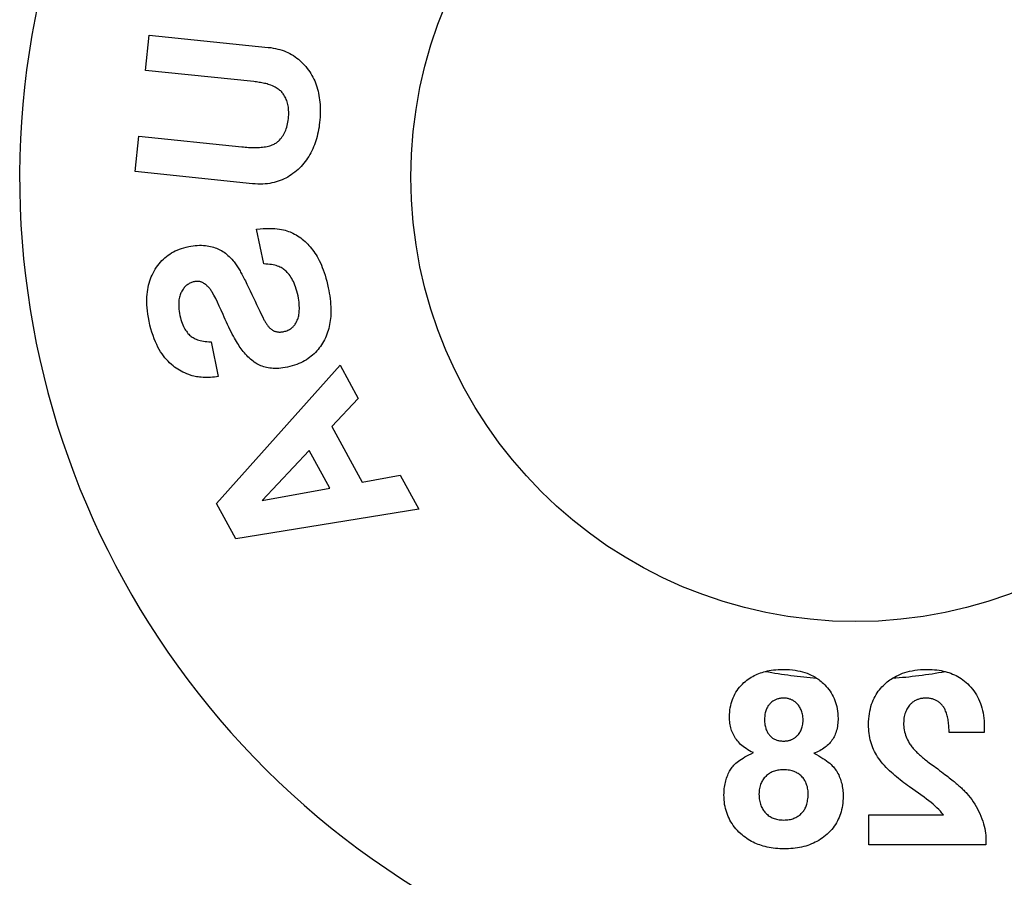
# Model space of a CAD drawing. Header units: inches. Extents: x 0 to 309, y 0 to 200.
# Tile 100 of 109: x 235.47 to 237.13, y 134.95 to 136.4. Entities that reach past the tile are written whole.
import ezdxf

# ---------------------------------------------------------------- set-up
doc = ezdxf.new("R2010")
doc.units = ezdxf.units.IN
doc.header["$LTSCALE"] = 17
doc.header["$MEASUREMENT"] = 0
doc.linetypes.add('HIDDEN', pattern=[0.2, 0.1, -0.1])
doc.layers.get('0').update_dxf_attribs({"linetype": 'CONTINUOUS'})
doc.layers.add('DEFAULT_2', color=8, linetype='HIDDEN')

msp = doc.modelspace()

# ---------------------------------------------------------------- linework, layer by layer
at = {"color": 7, "linetype": 'Continuous'}
msp.add_circle((236.8751, 136.1325), 0.75, dxfattribs=at)
msp.add_arc((236.8751, 136.1325), 1.41, 299.2655, 240.7345, dxfattribs=at)
at = {"layer": 'DEFAULT_2', "color": 8, "linetype": 'HIDDEN'}
for p, q in [((235.6774, 136.3125), (235.6836, 136.3722)), ((235.6836, 136.3722), (235.8845, 136.3514)), ((235.8598, 136.2936), (235.6774, 136.3125)), ((235.6598, 136.1418), (235.6659, 136.2016)), ((235.6659, 136.2016), (235.8401, 136.1835)), ((235.8579, 136.1213), (235.6598, 136.1418)), ((235.877, 135.9859), (235.8648, 136.0447)), ((235.8484, 135.9521), (235.8512, 135.9464)), ((235.8512, 135.9464), (235.854, 135.9405)), ((235.854, 135.9405), (235.8569, 135.9344)), ((235.8569, 135.9344), (235.8623, 135.9229)), ((235.8702, 135.9063), (235.8758, 135.8947)), ((235.7879, 135.8546), (235.8001, 135.7958)), ((235.7972, 135.582), (236.0058, 135.8151)), ((236.0058, 135.8151), (236.0363, 135.7592)), ((236.0363, 135.7592), (235.9917, 135.7115)), ((235.9917, 135.7115), (236.0428, 135.6179)), ((235.9536, 135.6711), (235.8743, 135.587)), ((235.9883, 135.6075), (235.9536, 135.6711)), ((236.0428, 135.6179), (236.1071, 135.6298)), ((236.1071, 135.6298), (236.1386, 135.5722)), ((235.8743, 135.587), (235.9883, 135.6075)), ((235.8297, 135.5224), (235.7972, 135.582)), ((236.1386, 135.5722), (235.8297, 135.5224)), ((237.0922, 135.2054), (237.0922, 135.2032)), ((237.0922, 135.2032), (237.0922, 135.2017)), ((237.092, 135.1952), (237.033, 135.1952)), ((237.0921, 135.1966), (237.092, 135.1952)), ((237.0922, 135.1995), (237.0921, 135.1981)), ((237.0921, 135.1981), (237.0921, 135.1966)), ((236.8977, 135.0056), (236.8977, 135.0565)), ((236.8977, 135.0565), (237.0232, 135.0565)), ((237.0951, 135.0056), (236.8977, 135.0056)), ((237.0951, 135.0151), (237.0951, 135.0056))]:
    msp.add_line(p, q, dxfattribs=at)
for points in [[(235.8845, 136.3514), (235.8887, 136.3509), (235.8928, 136.3502), (235.8967, 136.3495), (235.9005, 136.3486), (235.9041, 136.3476), (235.9076, 136.3465), (235.911, 136.3453), (235.9144, 136.3439), (235.9176, 136.3425), (235.9208, 136.3409), (235.9238, 136.3392), (235.9268, 136.3374), (235.9297, 136.3355), (235.9326, 136.3334), (235.9353, 136.3313), (235.9379, 136.3291), (235.9405, 136.3267), (235.943, 136.3242), (235.9455, 136.3216), (235.9478, 136.3189), (235.9501, 136.316), (235.9523, 136.313)], [(235.9523, 136.313), (235.9543, 136.3101), (235.9562, 136.3071), (235.958, 136.3041), (235.9597, 136.301), (235.9612, 136.2979), (235.9627, 136.2947), (235.964, 136.2914), (235.9653, 136.288), (235.9664, 136.2846), (235.9674, 136.2811), (235.9684, 136.2775), (235.9692, 136.2739), (235.9699, 136.2702), (235.9705, 136.2665), (235.971, 136.2627), (235.9714, 136.2589), (235.9717, 136.2549), (235.9719, 136.2508), (235.972, 136.2467), (235.972, 136.2424), (235.9719, 136.2381), (235.9717, 136.2338), (235.9714, 136.2294), (235.971, 136.2249)], [(235.9096, 136.273), (235.9087, 136.2743), (235.9077, 136.2755), (235.9066, 136.2767), (235.9055, 136.2778), (235.9042, 136.2789), (235.9028, 136.28), (235.9013, 136.2811), (235.8997, 136.2822), (235.8978, 136.2833), (235.8958, 136.2844), (235.8936, 136.2855), (235.8913, 136.2865), (235.889, 136.2874), (235.8867, 136.2882), (235.8845, 136.2889), (235.8823, 136.2896), (235.8801, 136.2902), (235.8779, 136.2907), (235.8756, 136.2912), (235.8734, 136.2916), (235.8712, 136.292), (235.8689, 136.2924), (235.8666, 136.2927), (235.8644, 136.2931), (235.8621, 136.2933), (235.8598, 136.2936)], [(235.9185, 136.2314), (235.9188, 136.2344), (235.919, 136.2374), (235.919, 136.2402), (235.919, 136.2429), (235.9188, 136.2456), (235.9186, 136.2481), (235.9183, 136.2505), (235.9179, 136.2528), (235.9174, 136.2551), (235.9169, 136.2573), (235.9162, 136.2594), (235.9155, 136.2615), (235.9148, 136.2635), (235.9139, 136.2655), (235.913, 136.2674), (235.9119, 136.2693), (235.9108, 136.2711), (235.9096, 136.273)], [(235.9015, 136.1933), (235.9033, 136.1951), (235.9049, 136.1969), (235.9065, 136.1989), (235.9079, 136.2008), (235.9093, 136.2028), (235.9105, 136.2049), (235.9117, 136.2071), (235.9128, 136.2094), (235.9138, 136.2117), (235.9148, 136.2142), (235.9156, 136.2167), (235.9164, 136.2194), (235.9171, 136.2221), (235.9177, 136.2251), (235.9182, 136.2281), (235.9185, 136.2314)], [(235.971, 136.2249), (235.9705, 136.2208), (235.97, 136.2168), (235.9693, 136.2127), (235.9686, 136.2088), (235.9677, 136.2048), (235.9668, 136.201), (235.9658, 136.1973), (235.9647, 136.1936), (235.9635, 136.1901), (235.9622, 136.1867), (235.9609, 136.1833), (235.9595, 136.18), (235.9579, 136.1768), (235.9563, 136.1736), (235.9546, 136.1704), (235.9527, 136.1674), (235.9508, 136.1644), (235.9488, 136.1614), (235.9467, 136.1586), (235.9445, 136.1558), (235.9422, 136.1531), (235.9398, 136.1505), (235.9374, 136.148), (235.9348, 136.1456)], [(235.8401, 136.1835), (235.8428, 136.1833), (235.8456, 136.183), (235.8483, 136.1828), (235.851, 136.1826), (235.8538, 136.1825), (235.8565, 136.1824), (235.8592, 136.1824), (235.8618, 136.1823), (235.8645, 136.1824), (235.8671, 136.1825), (235.8697, 136.1826), (235.8722, 136.1828), (235.8748, 136.183), (235.8773, 136.1834), (235.8798, 136.1838), (235.8823, 136.1842), (235.8847, 136.1848), (235.887, 136.1854), (235.889, 136.186), (235.8909, 136.1867), (235.8927, 136.1875), (235.8943, 136.1882), (235.8957, 136.189), (235.8971, 136.1898), (235.8983, 136.1906), (235.8995, 136.1915), (235.9006, 136.1924), (235.9015, 136.1933)], [(235.9348, 136.1456), (235.9319, 136.143), (235.929, 136.1406), (235.9261, 136.1384), (235.9232, 136.1363), (235.9202, 136.1344), (235.9172, 136.1326), (235.9142, 136.1309), (235.911, 136.1293), (235.9078, 136.1279), (235.9045, 136.1266), (235.9011, 136.1254), (235.8976, 136.1243), (235.8941, 136.1234), (235.8904, 136.1226), (235.8868, 136.1219), (235.883, 136.1214), (235.8791, 136.121), (235.8751, 136.1208), (235.871, 136.1207), (235.8668, 136.1207), (235.8624, 136.1209), (235.8579, 136.1213)], [(235.8648, 136.0447), (235.8705, 136.0453), (235.876, 136.0457), (235.8813, 136.0459), (235.8862, 136.0459), (235.8909, 136.0458), (235.8953, 136.0456), (235.8994, 136.0452), (235.9032, 136.0447), (235.9067, 136.0442), (235.91, 136.0435), (235.9131, 136.0427), (235.916, 136.0419), (235.9187, 136.041), (235.9213, 136.04), (235.9237, 136.039), (235.926, 136.0379)], [(235.926, 136.0379), (235.9287, 136.0364), (235.9314, 136.0349), (235.934, 136.0333), (235.9366, 136.0316), (235.9391, 136.0298), (235.9416, 136.0279), (235.944, 136.0259), (235.9464, 136.0238), (235.9487, 136.0217), (235.9509, 136.0195), (235.9531, 136.0171), (235.9552, 136.0147), (235.9573, 136.0123), (235.9593, 136.0097), (235.9612, 136.0071), (235.9631, 136.0044)], [(235.7502, 136.0154), (235.7539, 136.0161), (235.7575, 136.0166), (235.7611, 136.017), (235.7647, 136.0173), (235.7682, 136.0174), (235.7716, 136.0174), (235.775, 136.0172), (235.7783, 136.017)], [(235.7783, 136.017), (235.7813, 136.0166), (235.7842, 136.0161), (235.787, 136.0156), (235.7897, 136.0149), (235.7923, 136.0142), (235.7948, 136.0134), (235.7972, 136.0125), (235.7995, 136.0116)], [(235.6917, 135.9736), (235.6937, 135.9771), (235.6958, 135.9804), (235.698, 135.9834), (235.7002, 135.9863), (235.7026, 135.9891), (235.7049, 135.9917), (235.7074, 135.9941), (235.71, 135.9964), (235.7126, 135.9986), (235.7154, 136.0007), (235.7182, 136.0026), (235.7212, 136.0045), (235.7243, 136.0062), (235.7275, 136.0079), (235.7309, 136.0094), (235.7344, 136.0108), (235.7381, 136.0122), (235.742, 136.0134), (235.746, 136.0145), (235.7502, 136.0154)], [(235.7995, 136.0116), (235.8016, 136.0106), (235.8036, 136.0095), (235.8057, 136.0084), (235.8078, 136.0071), (235.8099, 136.0057), (235.812, 136.0041), (235.8142, 136.0024), (235.8163, 136.0005), (235.8186, 135.9985), (235.8208, 135.9962), (235.8231, 135.9938), (235.8254, 135.9912)], [(235.9631, 136.0044), (235.965, 136.0014), (235.9669, 135.9983), (235.9687, 135.995), (235.9705, 135.9916), (235.9723, 135.9879), (235.974, 135.9841), (235.9756, 135.9801), (235.9772, 135.9759), (235.9788, 135.9715), (235.9803, 135.9668), (235.9818, 135.9619), (235.9831, 135.9567), (235.9845, 135.9512), (235.9857, 135.9455)], [(235.8254, 135.9912), (235.8267, 135.9896), (235.828, 135.988), (235.8292, 135.9863), (235.8303, 135.9846), (235.8315, 135.9829), (235.8326, 135.9811), (235.8337, 135.9794), (235.8347, 135.9776), (235.8357, 135.9759), (235.8368, 135.9741), (235.8378, 135.9723), (235.8388, 135.9705), (235.8399, 135.9686), (235.841, 135.9665), (235.8421, 135.9644), (235.8433, 135.9621), (235.8445, 135.9598), (235.8458, 135.9573), (235.8471, 135.9547), (235.8484, 135.9521)], [(235.9164, 135.9718), (235.9151, 135.9732), (235.9137, 135.9745), (235.9123, 135.9757), (235.9108, 135.9768), (235.9093, 135.9779), (235.9076, 135.9789), (235.9059, 135.9799), (235.904, 135.9808), (235.9021, 135.9816), (235.9, 135.9824), (235.8977, 135.9832), (235.8953, 135.9838), (235.8927, 135.9844), (235.8899, 135.9849), (235.887, 135.9853), (235.8838, 135.9856), (235.8805, 135.9858), (235.877, 135.9859)], [(235.6833, 135.8897), (235.6822, 135.8957), (235.6812, 135.9014), (235.6805, 135.9068), (235.6801, 135.912), (235.6797, 135.9169), (235.6796, 135.9216), (235.6796, 135.9261), (235.6798, 135.9305), (235.6801, 135.9347), (235.6805, 135.9388), (235.6811, 135.9427), (235.6818, 135.9465), (235.6826, 135.9502), (235.6835, 135.9538), (235.6846, 135.9573), (235.6857, 135.9607), (235.687, 135.964), (235.6884, 135.9673), (235.69, 135.9705), (235.6917, 135.9736)], [(235.9346, 135.932), (235.9336, 135.9362), (235.9326, 135.9401), (235.9316, 135.9437), (235.9304, 135.9472), (235.9292, 135.9503), (235.928, 135.9533), (235.9267, 135.9561), (235.9254, 135.9588), (235.924, 135.9613), (235.9226, 135.9636), (235.9211, 135.9658), (235.9196, 135.9679), (235.918, 135.9699), (235.9164, 135.9718)], [(235.7595, 135.956), (235.758, 135.9557), (235.7565, 135.9552), (235.755, 135.9547), (235.7536, 135.9542), (235.7523, 135.9536), (235.751, 135.9529), (235.7497, 135.9521), (235.7485, 135.9513), (235.7473, 135.9504), (235.7461, 135.9495), (235.7449, 135.9484), (235.7438, 135.9473), (235.7427, 135.9461), (235.7417, 135.9448), (235.7407, 135.9434), (235.7397, 135.9419), (235.7387, 135.9403), (235.7378, 135.9386)], [(235.7733, 135.9546), (235.7725, 135.955), (235.7717, 135.9553), (235.7709, 135.9556), (235.7701, 135.9559), (235.7692, 135.9561), (235.7684, 135.9563), (235.7675, 135.9564), (235.7667, 135.9565), (235.7658, 135.9566), (235.7649, 135.9566), (235.7641, 135.9566), (235.7632, 135.9565), (235.7623, 135.9565), (235.7614, 135.9563), (235.7604, 135.9562), (235.7595, 135.956)], [(235.7899, 135.9382), (235.7891, 135.9395), (235.7883, 135.9408), (235.7874, 135.9421), (235.7865, 135.9433), (235.7856, 135.9445), (235.7847, 135.9456), (235.7837, 135.9467), (235.7827, 135.9477), (235.7816, 135.9487), (235.7806, 135.9497), (235.7794, 135.9507), (235.7783, 135.9515), (235.7771, 135.9524), (235.7758, 135.9532), (235.7746, 135.9539), (235.7733, 135.9546)], [(235.7378, 135.9386), (235.737, 135.937), (235.7363, 135.9354), (235.7357, 135.9336), (235.7351, 135.9318), (235.7346, 135.9299), (235.7342, 135.9278), (235.7338, 135.9256), (235.7335, 135.9233), (235.7334, 135.9209), (235.7333, 135.9183), (235.7333, 135.9155), (235.7334, 135.9125), (235.7337, 135.9094), (235.7341, 135.9061), (235.7347, 135.9026), (235.7354, 135.8989)], [(235.8081, 135.9005), (235.8049, 135.9079), (235.8018, 135.9149), (235.7987, 135.9214), (235.7957, 135.9275), (235.7928, 135.9331), (235.7899, 135.9382)], [(235.9857, 135.9455), (235.9866, 135.9411), (235.9874, 135.9366), (235.9881, 135.932), (235.9887, 135.9273), (235.9892, 135.9226), (235.9896, 135.918), (235.9899, 135.9135), (235.99, 135.9092), (235.99, 135.9051), (235.9899, 135.9012), (235.9897, 135.8974), (235.9893, 135.8938), (235.9889, 135.8903), (235.9884, 135.8869), (235.9879, 135.8836), (235.9872, 135.8803), (235.9864, 135.877), (235.9855, 135.8738), (235.9844, 135.8706), (235.9833, 135.8674), (235.982, 135.8643), (235.9807, 135.8612), (235.9792, 135.8582), (235.9777, 135.8553)], [(235.8623, 135.9229), (235.8648, 135.9174), (235.8702, 135.9063)], [(235.9334, 135.8911), (235.9341, 135.8929), (235.9347, 135.8947), (235.9352, 135.8966), (235.9357, 135.8985), (235.9361, 135.9006), (235.9364, 135.9028), (235.9367, 135.905), (235.9368, 135.9074), (235.9369, 135.9099), (235.9369, 135.9126), (235.9368, 135.9154), (235.9366, 135.9184), (235.9363, 135.9215), (235.9358, 135.9248), (235.9353, 135.9283), (235.9346, 135.932)], [(235.8521, 135.8273), (235.8501, 135.8293), (235.848, 135.8314), (235.8461, 135.8336), (235.8441, 135.8358), (235.8423, 135.8381), (235.8405, 135.8405), (235.8388, 135.8428), (235.8371, 135.8451), (235.8356, 135.8475), (235.834, 135.8498), (235.8324, 135.8523), (235.8308, 135.8549), (235.8291, 135.8577), (235.8274, 135.8607), (235.8256, 135.864), (235.8237, 135.8675), (235.8218, 135.8712), (235.8197, 135.8752), (235.8177, 135.8793), (235.8157, 135.8836), (235.8137, 135.8879), (235.8117, 135.8923), (235.8099, 135.8964), (235.8081, 135.9005)], [(235.7238, 135.814), (235.7209, 135.8165), (235.718, 135.8191), (235.7153, 135.8218), (235.7126, 135.8247), (235.7101, 135.8278), (235.7076, 135.831), (235.7052, 135.8343), (235.7028, 135.8379), (235.7006, 135.8418), (235.6983, 135.8458), (235.6962, 135.8502), (235.694, 135.8548), (235.692, 135.8597), (235.6901, 135.865), (235.6882, 135.8706), (235.6865, 135.8765), (235.6848, 135.8829), (235.6833, 135.8897)], [(235.7354, 135.8989), (235.7362, 135.8953), (235.7371, 135.892), (235.738, 135.8888), (235.739, 135.8859), (235.7401, 135.8833), (235.7413, 135.8807), (235.7424, 135.8784), (235.7436, 135.8762), (235.7449, 135.8742), (235.7462, 135.8723), (235.7475, 135.8706), (235.7489, 135.8689), (235.7503, 135.8674), (235.7518, 135.8659)], [(235.8758, 135.8947), (235.8765, 135.8933), (235.8772, 135.8919), (235.8779, 135.8906), (235.8786, 135.8893), (235.8793, 135.8881), (235.88, 135.887), (235.8807, 135.8859), (235.8814, 135.8848), (235.8821, 135.8837), (235.8829, 135.8826), (235.8837, 135.8816), (235.8845, 135.8806), (235.8853, 135.8796), (235.8862, 135.8786), (235.8871, 135.8777), (235.888, 135.8768)], [(235.9106, 135.8719), (235.9125, 135.8723), (235.9143, 135.8728), (235.916, 135.8734), (235.9176, 135.8741), (235.9191, 135.8748), (235.9205, 135.8756), (235.9218, 135.8764), (235.923, 135.8772), (235.9242, 135.8781), (235.9252, 135.8791), (235.9263, 135.88), (235.9272, 135.8811), (235.9282, 135.8821), (235.9291, 135.8833), (235.9299, 135.8845), (235.9307, 135.8858), (235.9315, 135.8871), (235.9322, 135.8884), (235.9328, 135.8898), (235.9334, 135.8911)], [(235.888, 135.8768), (235.8891, 135.876), (235.8902, 135.8751), (235.8913, 135.8744), (235.8924, 135.8738), (235.8935, 135.8733), (235.8946, 135.8728), (235.8957, 135.8724), (235.8968, 135.872), (235.8979, 135.8718), (235.899, 135.8715), (235.9001, 135.8713), (235.9013, 135.8712), (235.9024, 135.8711), (235.9036, 135.8711), (235.9048, 135.8711), (235.9059, 135.8712), (235.9071, 135.8713), (235.9083, 135.8715), (235.9095, 135.8716), (235.9106, 135.8719)], [(235.7518, 135.8659), (235.7531, 135.8648), (235.7545, 135.8637), (235.756, 135.8626), (235.7575, 135.8616), (235.7592, 135.8607), (235.761, 135.8598), (235.763, 135.8589), (235.7651, 135.8582), (235.7673, 135.8574), (235.7697, 135.8568), (235.7722, 135.8562), (235.775, 135.8557), (235.7779, 135.8553), (235.781, 135.8549), (235.7844, 135.8547), (235.7879, 135.8546)], [(235.9777, 135.8553), (235.976, 135.8525), (235.9743, 135.8497), (235.9724, 135.8469), (235.9704, 135.8443), (235.9684, 135.8417), (235.9662, 135.8392), (235.964, 135.8368), (235.9617, 135.8345), (235.9593, 135.8323), (235.9568, 135.8302), (235.9542, 135.8282), (235.9516, 135.8262), (235.9488, 135.8244), (235.9458, 135.8226), (235.9427, 135.8209), (235.9395, 135.8193), (235.9361, 135.8178), (235.9325, 135.8163), (235.9288, 135.815), (235.9249, 135.8138), (235.9209, 135.8127), (235.9168, 135.8118)], [(235.8697, 135.8153), (235.8676, 135.8163), (235.8654, 135.8175), (235.8632, 135.8188), (235.8609, 135.8203), (235.8587, 135.8218), (235.8565, 135.8235), (235.8543, 135.8253), (235.8521, 135.8273)], [(235.7541, 135.7979), (235.7504, 135.7992), (235.7469, 135.8005), (235.7435, 135.802), (235.7403, 135.8035), (235.7373, 135.805), (235.7344, 135.8067), (235.7316, 135.8084), (235.7289, 135.8102), (235.7263, 135.812), (235.7238, 135.814)], [(235.9168, 135.8118), (235.9129, 135.8111), (235.9091, 135.8105), (235.9056, 135.8101), (235.9022, 135.8098), (235.8989, 135.8097), (235.8957, 135.8097), (235.8927, 135.8098), (235.8898, 135.81), (235.887, 135.8103), (235.8843, 135.8107), (235.8817, 135.8112), (235.8792, 135.8119), (235.8768, 135.8126), (235.8744, 135.8134), (235.872, 135.8143), (235.8697, 135.8153)], [(235.8001, 135.7958), (235.797, 135.7954), (235.7938, 135.7951), (235.7905, 135.7948), (235.7872, 135.7946), (235.7839, 135.7945), (235.7806, 135.7944), (235.7774, 135.7944), (235.7744, 135.7945), (235.7714, 135.7947), (235.7686, 135.7949), (235.7659, 135.7953), (235.7634, 135.7956), (235.7609, 135.7961), (235.7586, 135.7966), (235.7563, 135.7972), (235.7541, 135.7979)], [(236.6869, 135.2795), (236.6893, 135.2815), (236.6917, 135.2835), (236.6941, 135.2853), (236.6966, 135.287), (236.6991, 135.2886), (236.7016, 135.29), (236.7041, 135.2914), (236.7067, 135.2927), (236.7093, 135.2939), (236.712, 135.2949), (236.7147, 135.2959), (236.7174, 135.2969), (236.7202, 135.2977), (236.7231, 135.2985)], [(236.7231, 135.2985), (236.7263, 135.2992), (236.7296, 135.2999), (236.733, 135.3005), (236.7366, 135.301), (236.7404, 135.3014), (236.7443, 135.3016), (236.7484, 135.3018), (236.7527, 135.3019)], [(236.7527, 135.3019), (236.7583, 135.3018), (236.7636, 135.3015), (236.7686, 135.301), (236.7733, 135.3004), (236.7777, 135.2996), (236.7819, 135.2987), (236.7859, 135.2977), (236.7897, 135.2965), (236.7934, 135.2953), (236.7968, 135.2939), (236.8002, 135.2924), (236.8033, 135.2908), (236.8064, 135.2891), (236.8094, 135.2873)], [(236.8094, 135.2873), (236.8113, 135.286), (236.8132, 135.2846), (236.8151, 135.2832), (236.817, 135.2816), (236.8189, 135.28), (236.8208, 135.2783)], [(236.9243, 135.2771), (236.9265, 135.279), (236.9286, 135.2808), (236.9308, 135.2825), (236.933, 135.2841), (236.9352, 135.2856), (236.9374, 135.287)], [(236.9374, 135.287), (236.9406, 135.2889), (236.9439, 135.2907), (236.9473, 135.2923), (236.9508, 135.2939), (236.9544, 135.2953), (236.9582, 135.2966), (236.9622, 135.2977), (236.9663, 135.2988), (236.9706, 135.2997), (236.975, 135.3004), (236.9797, 135.3011), (236.9847, 135.3015), (236.9898, 135.3018), (236.9953, 135.3019)], [(236.9953, 135.3019), (236.9998, 135.3018), (237.0041, 135.3016), (237.0082, 135.3013), (237.0121, 135.3009), (237.0159, 135.3004), (237.0194, 135.2998), (237.0229, 135.2991), (237.0262, 135.2983)], [(237.0262, 135.2983), (237.0294, 135.2974), (237.0326, 135.2964), (237.0358, 135.2953), (237.0388, 135.2941), (237.0418, 135.2928), (237.0448, 135.2914), (237.0477, 135.2898), (237.0506, 135.2881), (237.0535, 135.2863), (237.0563, 135.2843), (237.059, 135.2822), (237.0617, 135.2799), (237.0644, 135.2774), (237.067, 135.2748)], [(236.6625, 135.2216), (236.6626, 135.2258), (236.6628, 135.2297), (236.6632, 135.2336), (236.6638, 135.2373), (236.6645, 135.2408), (236.6653, 135.2443), (236.6663, 135.2477), (236.6675, 135.2509), (236.6687, 135.2541), (236.6702, 135.2573), (236.6717, 135.2603), (236.6734, 135.2633), (236.6753, 135.2661), (236.6773, 135.269), (236.6795, 135.2717), (236.6818, 135.2744), (236.6843, 135.277), (236.6869, 135.2795)], [(236.8208, 135.2783), (236.8233, 135.2758), (236.8257, 135.2732), (236.828, 135.2706), (236.8302, 135.2679), (236.8322, 135.265), (236.8341, 135.2621), (236.8358, 135.2591), (236.8375, 135.2561), (236.839, 135.2529), (236.8403, 135.2496), (236.8415, 135.2462), (236.8426, 135.2427), (236.8435, 135.239), (236.8442, 135.2353), (236.8448, 135.2315), (236.8452, 135.2275), (236.8455, 135.2234), (236.8456, 135.2192)], [(236.8971, 135.2088), (236.8972, 135.2136), (236.8975, 135.2183), (236.8979, 135.2228), (236.8985, 135.2271), (236.8992, 135.2313), (236.9001, 135.2354), (236.9011, 135.2392), (236.9022, 135.243), (236.9035, 135.2465), (236.9049, 135.2499), (236.9064, 135.2532), (236.908, 135.2563), (236.9097, 135.2593), (236.9115, 135.2622), (236.9134, 135.265), (236.9154, 135.2676), (236.9175, 135.2702), (236.9197, 135.2726), (236.922, 135.2749), (236.9243, 135.2771)], [(237.067, 135.2748), (237.0697, 135.2718), (237.0722, 135.2687), (237.0746, 135.2656), (237.0768, 135.2623), (237.0789, 135.2589), (237.0808, 135.2555), (237.0826, 135.252), (237.0842, 135.2483), (237.0857, 135.2446), (237.0871, 135.2408), (237.0882, 135.2368), (237.0893, 135.2327), (237.0902, 135.2285), (237.0909, 135.2242), (237.0915, 135.2197), (237.0919, 135.2151), (237.0921, 135.2103), (237.0922, 135.2054)], [(236.7535, 135.2534), (236.752, 135.2534), (236.7505, 135.2533), (236.7491, 135.2532), (236.7477, 135.253), (236.7464, 135.2527), (236.7451, 135.2524), (236.7438, 135.2521), (236.7425, 135.2517), (236.7413, 135.2512), (236.7401, 135.2507), (236.7389, 135.2501), (236.7377, 135.2495), (236.7365, 135.2487), (236.7353, 135.248), (236.7341, 135.2471), (236.7329, 135.2461), (236.7318, 135.2451), (236.7306, 135.244)], [(236.7776, 135.2429), (236.7768, 135.2438), (236.776, 135.2446), (236.7751, 135.2455), (236.7742, 135.2463), (236.7732, 135.2471), (236.7722, 135.2478), (236.7712, 135.2485), (236.7702, 135.2491), (236.7692, 135.2497), (236.7682, 135.2502), (236.7672, 135.2507), (236.7661, 135.2512), (236.7651, 135.2516), (236.7639, 135.2519), (236.7628, 135.2523), (236.7615, 135.2526), (236.7602, 135.2528), (236.7589, 135.2531), (236.7576, 135.2532), (236.7562, 135.2533), (236.7549, 135.2534), (236.7535, 135.2534)], [(236.9939, 135.2534), (236.9924, 135.2534), (236.9909, 135.2533), (236.9893, 135.2532), (236.9878, 135.253), (236.9863, 135.2528), (236.9848, 135.2525), (236.9833, 135.2521), (236.982, 135.2518), (236.9807, 135.2513), (236.9795, 135.2509), (236.9783, 135.2504), (236.9771, 135.2499), (236.976, 135.2493), (236.9748, 135.2486), (236.9737, 135.2479), (236.9726, 135.2472), (236.9714, 135.2464), (236.9703, 135.2455), (236.9693, 135.2445), (236.9683, 135.2436), (236.9673, 135.2426), (236.9664, 135.2416)], [(237.022, 135.2406), (237.0211, 135.2417), (237.0202, 135.2428), (237.0191, 135.2438), (237.0181, 135.2449), (237.0169, 135.2458), (237.0158, 135.2467), (237.0146, 135.2476), (237.0135, 135.2483), (237.0123, 135.249), (237.0111, 135.2496), (237.0099, 135.2502), (237.0087, 135.2507), (237.0074, 135.2512), (237.0061, 135.2517), (237.0048, 135.2521), (237.0033, 135.2524), (237.0018, 135.2527), (237.0002, 135.253), (236.9986, 135.2532), (236.997, 135.2533), (236.9954, 135.2534), (236.9939, 135.2534)], [(236.7306, 135.244), (236.7297, 135.2429), (236.7288, 135.2418), (236.7279, 135.2407), (236.7271, 135.2394), (236.7263, 135.2381), (236.7256, 135.2367), (236.7249, 135.2353), (236.7243, 135.2337), (236.7237, 135.2321), (236.7232, 135.2304), (236.7227, 135.2285), (236.7223, 135.2265), (236.722, 135.2244), (236.7218, 135.2222), (236.7216, 135.2199), (236.7216, 135.2174)], [(236.7865, 135.2161), (236.7865, 135.2189), (236.7863, 135.2214), (236.786, 135.2239), (236.7856, 135.2261), (236.7851, 135.2282), (236.7846, 135.2302), (236.7839, 135.2321), (236.7832, 135.2339), (236.7825, 135.2356), (236.7816, 135.2372), (236.7807, 135.2387), (236.7798, 135.2401), (236.7787, 135.2415), (236.7776, 135.2429)], [(236.9664, 135.2416), (236.9651, 135.24), (236.9639, 135.2384), (236.9628, 135.2367), (236.9618, 135.2349), (236.9608, 135.233), (236.9599, 135.2311), (236.9591, 135.229), (236.9584, 135.2269), (236.9578, 135.2246), (236.9572, 135.2222), (236.9568, 135.2197), (236.9565, 135.217), (236.9563, 135.2142), (236.9562, 135.2113)], [(237.033, 135.1952), (237.0329, 135.1977), (237.0328, 135.2002), (237.0327, 135.2027), (237.0325, 135.2052), (237.0323, 135.2077), (237.0321, 135.2101), (237.0318, 135.2126), (237.0314, 135.2149), (237.0311, 135.2172), (237.0306, 135.2195), (237.0302, 135.2216), (237.0297, 135.2238), (237.0291, 135.2258), (237.0285, 135.2278), (237.0279, 135.2297), (237.0271, 135.2316), (237.0264, 135.2334), (237.0256, 135.2351), (237.0247, 135.2367), (237.0238, 135.2381), (237.0229, 135.2395), (237.022, 135.2406)], [(236.7028, 135.1614), (236.6993, 135.163), (236.6961, 135.1647), (236.6932, 135.1664), (236.6905, 135.1682), (236.6879, 135.1699), (236.6856, 135.1717), (236.6834, 135.1735), (236.6813, 135.1754), (236.6793, 135.1774), (236.6774, 135.1794), (236.6757, 135.1814), (236.6741, 135.1834), (236.6727, 135.1855), (236.6713, 135.1876), (236.6701, 135.1897), (236.669, 135.1919), (236.6679, 135.1941), (236.667, 135.1963), (236.6661, 135.1986), (236.6654, 135.201), (236.6647, 135.2035), (236.6641, 135.206), (236.6636, 135.2086), (236.6632, 135.2112), (236.6629, 135.2139), (236.6627, 135.2165), (236.6625, 135.2191), (236.6625, 135.2216)], [(236.7216, 135.2174), (236.7216, 135.215), (236.7217, 135.2127), (236.7219, 135.2105), (236.7222, 135.2085), (236.7226, 135.2065), (236.723, 135.2047), (236.7235, 135.203), (236.724, 135.2013), (236.7246, 135.1998), (236.7252, 135.1983), (236.7259, 135.1969), (236.7266, 135.1955), (236.7274, 135.1942), (236.7283, 135.193), (236.7292, 135.1918), (236.7301, 135.1907)], [(236.7776, 135.1909), (236.7788, 135.1923), (236.7799, 135.1937), (236.7809, 135.1952), (236.7818, 135.1967), (236.7826, 135.1982), (236.7834, 135.1998), (236.7841, 135.2015), (236.7847, 135.2033), (236.7852, 135.2051), (236.7857, 135.2071), (236.786, 135.2092), (236.7863, 135.2114), (236.7865, 135.2137), (236.7865, 135.2161)], [(236.8456, 135.2192), (236.8456, 135.2166), (236.8454, 135.2139), (236.8452, 135.2111), (236.8449, 135.2083), (236.8445, 135.2055), (236.844, 135.2028), (236.8434, 135.2001), (236.8426, 135.1976), (236.8418, 135.1951), (236.8409, 135.1927), (236.84, 135.1905), (236.8389, 135.1883), (236.8378, 135.1862), (236.8366, 135.1842), (236.8353, 135.1823), (236.8339, 135.1804), (236.8325, 135.1786), (236.8309, 135.1769), (236.8293, 135.1752), (236.8275, 135.1735), (236.8257, 135.1719), (236.8237, 135.1704), (236.8216, 135.1688), (236.8194, 135.1674), (236.8171, 135.166), (236.8147, 135.1647), (236.8122, 135.1635), (236.8097, 135.1623), (236.8072, 135.1613), (236.8047, 135.1603)], [(236.9122, 135.1545), (236.9103, 135.1575), (236.9086, 135.1606), (236.907, 135.1636), (236.9056, 135.1667), (236.9042, 135.1698), (236.903, 135.173), (236.9019, 135.1763), (236.9009, 135.1796), (236.9, 135.183), (236.8993, 135.1866), (236.8986, 135.1902), (236.8981, 135.1938), (236.8976, 135.1975), (236.8974, 135.2013), (236.8972, 135.205), (236.8971, 135.2088)], [(236.9562, 135.2113), (236.9562, 135.2084), (236.9564, 135.2055), (236.9568, 135.2026), (236.9572, 135.1997), (236.9578, 135.1968), (236.9586, 135.194), (236.9594, 135.1911), (236.9604, 135.1883), (236.9616, 135.1855), (236.9629, 135.1828), (236.9642, 135.1801), (236.9658, 135.1775)], [(236.7301, 135.1907), (236.7311, 135.1897), (236.7321, 135.1887), (236.7331, 135.1878), (236.7341, 135.1869), (236.7352, 135.1861), (236.7363, 135.1854), (236.7375, 135.1847), (236.7386, 135.1841), (236.7399, 135.1835), (236.7411, 135.183), (236.7425, 135.1826), (236.7439, 135.1821), (236.7453, 135.1818), (236.7468, 135.1815), (236.7484, 135.1812), (236.75, 135.1811), (236.7517, 135.181), (236.7535, 135.1809)], [(236.7535, 135.1809), (236.7547, 135.1809), (236.7559, 135.181), (236.7571, 135.1811), (236.7584, 135.1812), (236.7596, 135.1813), (236.7607, 135.1815), (236.7619, 135.1818), (236.763, 135.182), (236.7641, 135.1823), (236.7651, 135.1827), (236.7661, 135.183), (236.767, 135.1834), (236.7679, 135.1838), (236.7689, 135.1842), (236.7698, 135.1847), (236.7707, 135.1852), (236.7716, 135.1858), (236.7725, 135.1864), (236.7734, 135.1871), (236.7743, 135.1878), (236.7752, 135.1885), (236.776, 135.1893), (236.7768, 135.1901), (236.7776, 135.1909)], [(237.0922, 135.2017), (237.0922, 135.2002), (237.0922, 135.1995)], [(236.9658, 135.1775), (236.9667, 135.1759), (236.9677, 135.1744), (236.9688, 135.1729), (236.9699, 135.1715), (236.9711, 135.17), (236.9723, 135.1686), (236.9735, 135.1672), (236.9747, 135.1659), (236.976, 135.1646), (236.9773, 135.1632), (236.9786, 135.1619), (236.98, 135.1606), (236.9814, 135.1592), (236.9829, 135.1579), (236.9845, 135.1564), (236.9862, 135.155), (236.9879, 135.1535), (236.9896, 135.1521), (236.9914, 135.1506), (236.9933, 135.1491), (236.9952, 135.1476), (236.9972, 135.146), (236.9994, 135.1444), (237.0017, 135.1427), (237.0041, 135.1409)], [(236.6627, 135.1304), (236.6636, 135.132), (236.6646, 135.1336), (236.6658, 135.1352), (236.667, 135.1369), (236.6684, 135.1385), (236.6699, 135.1402), (236.6715, 135.1418), (236.6733, 135.1435), (236.6753, 135.1452), (236.6775, 135.147), (236.6799, 135.1487), (236.6825, 135.1505), (236.6853, 135.1523), (236.6883, 135.1541), (236.6915, 135.1559), (236.695, 135.1577), (236.6988, 135.1595), (236.7028, 135.1614)], [(236.8047, 135.1603), (236.809, 135.1582), (236.813, 135.156), (236.8167, 135.1539), (236.8202, 135.1517), (236.8234, 135.1496), (236.8263, 135.1475), (236.829, 135.1454), (236.8315, 135.1434), (236.8338, 135.1414), (236.8358, 135.1394), (236.8377, 135.1375), (236.8393, 135.1356), (236.8408, 135.1337), (236.8421, 135.1319), (236.8433, 135.1301), (236.8443, 135.1283)], [(236.9908, 135.0862), (236.9662, 135.1036), (236.963, 135.1059), (236.9598, 135.1082), (236.9566, 135.1106), (236.9535, 135.113), (236.9504, 135.1155), (236.9473, 135.1179), (236.9443, 135.1204), (236.9413, 135.1229), (236.9384, 135.1255), (236.9355, 135.1281), (236.9326, 135.1308), (236.9297, 135.1336), (236.9268, 135.1365), (236.9239, 135.1396), (236.921, 135.1428), (236.9183, 135.1461), (236.9159, 135.1492), (236.9139, 135.1519), (236.9122, 135.1545)], [(237.0041, 135.1409), (237.0138, 135.1339), (237.017, 135.1315), (237.0201, 135.1292), (237.0231, 135.1269), (237.0259, 135.1248), (237.0285, 135.1228), (237.031, 135.1209), (237.0333, 135.119), (237.0355, 135.1173), (237.0376, 135.1156), (237.0396, 135.114), (237.0415, 135.1125), (237.0432, 135.111), (237.0448, 135.1096), (237.0464, 135.1083), (237.0479, 135.107), (237.0494, 135.1057), (237.0508, 135.1044), (237.0522, 135.1032), (237.0536, 135.1019), (237.0549, 135.1006), (237.0563, 135.0993), (237.0576, 135.098), (237.0589, 135.0967), (237.0602, 135.0953), (237.0615, 135.094), (237.0628, 135.0926)], [(236.6531, 135.0901), (236.6532, 135.0928), (236.6533, 135.0955), (236.6535, 135.0982), (236.6537, 135.1008), (236.654, 135.1034), (236.6544, 135.106), (236.6549, 135.1086), (236.6555, 135.1111), (236.6561, 135.1136), (236.6568, 135.1161), (236.6576, 135.1186), (236.6585, 135.121), (236.6594, 135.1234), (236.6604, 135.1258), (236.6615, 135.1281), (236.6627, 135.1304)], [(236.7236, 135.1214), (236.7224, 135.1201), (236.7211, 135.1187), (236.72, 135.1173), (236.7189, 135.1158), (236.718, 135.1143), (236.717, 135.1127), (236.7162, 135.111), (236.7154, 135.1092), (236.7147, 135.1074), (236.7141, 135.1054), (236.7135, 135.1034), (236.7131, 135.1012), (236.7127, 135.0989), (236.7124, 135.0965), (236.7123, 135.094), (236.7122, 135.0913)], [(236.7535, 135.1324), (236.751, 135.1324), (236.7487, 135.1322), (236.7464, 135.132), (236.7442, 135.1317), (236.7421, 135.1312), (236.7402, 135.1307), (236.7382, 135.1302), (236.7364, 135.1295), (236.7346, 135.1288), (236.7329, 135.128), (236.7313, 135.1271), (236.7297, 135.1261), (236.7281, 135.1251), (236.7266, 135.1239), (236.7251, 135.1227), (236.7236, 135.1214)], [(236.784, 135.1216), (236.7827, 135.1228), (236.7813, 135.124), (236.7799, 135.1251), (236.7784, 135.1261), (236.7769, 135.127), (236.7753, 135.1279), (236.7736, 135.1287), (236.7718, 135.1294), (236.7699, 135.1301), (236.768, 135.1307), (236.7659, 135.1312), (236.7637, 135.1316), (236.7614, 135.132), (236.7589, 135.1322), (236.7563, 135.1324), (236.7535, 135.1324)], [(236.7951, 135.0917), (236.795, 135.0944), (236.7949, 135.097), (236.7946, 135.0994), (236.7942, 135.1017), (236.7938, 135.1038), (236.7932, 135.1059), (236.7926, 135.1078), (236.792, 135.1096), (236.7912, 135.1114), (236.7904, 135.113), (236.7895, 135.1146), (236.7886, 135.1161), (236.7876, 135.1175), (236.7865, 135.1189), (236.7853, 135.1203), (236.784, 135.1216)], [(236.8443, 135.1283), (236.8455, 135.1261), (236.8467, 135.1238), (236.8477, 135.1214), (236.8487, 135.119), (236.8496, 135.1166), (236.8504, 135.1141), (236.8511, 135.1116), (236.8518, 135.1091), (236.8524, 135.1066), (236.8528, 135.1041), (236.8532, 135.1015), (236.8536, 135.0989), (236.8538, 135.0963), (236.854, 135.0937), (236.8541, 135.091), (236.8542, 135.0882)], [(236.6814, 135.0246), (236.6785, 135.0274), (236.6758, 135.0302), (236.6732, 135.033), (236.6709, 135.0359), (236.6688, 135.0387), (236.6668, 135.0416), (236.6649, 135.0446), (236.6632, 135.0476), (236.6617, 135.0507), (236.6602, 135.0538), (236.6589, 135.057), (236.6577, 135.0603), (236.6567, 135.0636), (236.6558, 135.0671), (236.655, 135.0706), (236.6543, 135.0742), (236.6538, 135.078), (236.6534, 135.0819), (236.6532, 135.0859), (236.6531, 135.0901)], [(236.7122, 135.0913), (236.7123, 135.0886), (236.7124, 135.0859), (236.7127, 135.0834), (236.7131, 135.0811), (236.7135, 135.0788), (236.714, 135.0767), (236.7147, 135.0746), (236.7154, 135.0726), (236.7161, 135.0708), (236.717, 135.069), (236.7179, 135.0673), (236.7189, 135.0656), (236.7199, 135.064), (236.7211, 135.0625), (236.7223, 135.061), (236.7236, 135.0595)], [(236.7835, 135.0585), (236.7846, 135.0597), (236.7857, 135.0608), (236.7867, 135.0621), (236.7877, 135.0634), (236.7886, 135.0648), (236.7895, 135.0662), (236.7903, 135.0677), (236.791, 135.0693), (236.7917, 135.071), (236.7924, 135.0728), (236.793, 135.0747), (236.7935, 135.0768), (236.794, 135.0789), (236.7943, 135.0812), (236.7947, 135.0836), (236.7949, 135.0861), (236.795, 135.0888), (236.7951, 135.0917)], [(236.8542, 135.0882), (236.8541, 135.084), (236.8538, 135.08), (236.8535, 135.076), (236.853, 135.0723), (236.8523, 135.0686), (236.8515, 135.0651), (236.8507, 135.0617), (236.8496, 135.0584), (236.8485, 135.0552), (236.8473, 135.0521), (236.8459, 135.0491), (236.8444, 135.0461), (236.8428, 135.0432), (236.8411, 135.0404), (236.8392, 135.0375), (236.8371, 135.0348), (236.8349, 135.032), (236.8326, 135.0293), (236.83, 135.0267), (236.8273, 135.024)], [(237.0628, 135.0926), (237.0657, 135.0892), (237.0685, 135.0857), (237.0712, 135.0821), (237.0737, 135.0784), (237.0762, 135.0746), (237.0785, 135.0708), (237.0807, 135.0668), (237.0828, 135.0628), (237.0847, 135.0586), (237.0865, 135.0544)], [(237.0232, 135.0565), (237.0208, 135.0594), (237.0182, 135.0624), (237.0154, 135.0653), (237.0125, 135.0683), (237.0093, 135.0713), (237.006, 135.0743), (237.0025, 135.0773), (236.9988, 135.0803), (236.9949, 135.0832), (236.9908, 135.0862)], [(236.7236, 135.0595), (236.725, 135.0581), (236.7265, 135.0568), (236.7279, 135.0556), (236.7295, 135.0545), (236.731, 135.0535), (236.7327, 135.0526), (236.7343, 135.0517), (236.7361, 135.0509), (236.7379, 135.0502), (236.7398, 135.0496), (236.7419, 135.049), (236.744, 135.0486), (236.7462, 135.0482), (236.7486, 135.0479), (236.7511, 135.0478), (236.7537, 135.0477)], [(236.7537, 135.0477), (236.7563, 135.0478), (236.7588, 135.0479), (236.7611, 135.0482), (236.7633, 135.0485), (236.7654, 135.0489), (236.7674, 135.0494), (236.7693, 135.05), (236.7711, 135.0507), (236.7728, 135.0514), (236.7745, 135.0522), (236.7761, 135.053), (236.7776, 135.054), (236.7792, 135.055), (236.7806, 135.0561), (236.7821, 135.0572), (236.7835, 135.0585)], [(237.0865, 135.0544), (237.0883, 135.05), (237.0898, 135.0456), (237.0911, 135.0414), (237.0922, 135.0373), (237.0931, 135.0333), (237.0939, 135.0295), (237.0944, 135.0257), (237.0948, 135.0221), (237.095, 135.0185), (237.0951, 135.0151)], [(236.7548, 134.9992), (236.7512, 134.9993), (236.7476, 134.9994), (236.7439, 134.9996), (236.7401, 134.9999), (236.7364, 135.0004), (236.7327, 135.0009), (236.7292, 135.0015), (236.7258, 135.0022), (236.7225, 135.003), (236.7194, 135.0038), (236.7165, 135.0047), (236.7136, 135.0056), (236.7108, 135.0066), (236.708, 135.0078), (236.7053, 135.0089), (236.7025, 135.0102), (236.6998, 135.0117), (236.697, 135.0132), (236.6942, 135.0149), (236.6915, 135.0167), (236.6888, 135.0186), (236.6862, 135.0205), (236.6838, 135.0226), (236.6814, 135.0246)], [(236.8273, 135.024), (236.8245, 135.0216), (236.8217, 135.0193), (236.8189, 135.0172), (236.816, 135.0152), (236.813, 135.0133), (236.81, 135.0116), (236.807, 135.0101), (236.8039, 135.0086), (236.8008, 135.0073), (236.7976, 135.0061), (236.7944, 135.005), (236.791, 135.0039), (236.7877, 135.003), (236.7842, 135.0022), (236.7806, 135.0015), (236.777, 135.0009), (236.7733, 135.0004), (236.7696, 134.9999), (236.7659, 134.9996), (236.7621, 134.9994), (236.7584, 134.9993), (236.7548, 134.9992)]]:
    msp.add_lwpolyline(points, dxfattribs=at)
for start, end in [(259.6697, 265.5543), (274.2134, 280.2663)]:
    msp.add_arc((236.8751, 136.1325), 0.8477, start, end, dxfattribs=at)

doc.saveas('drawing.dxf')
